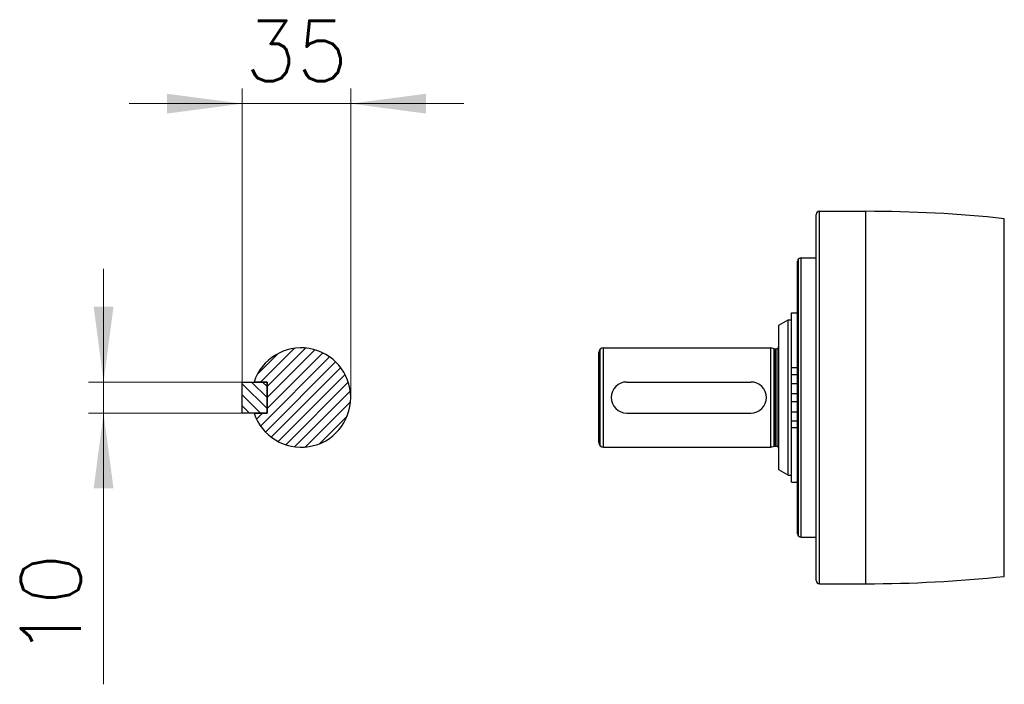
# Model space of a CAD drawing. Extents: x 0 to 1588, y 0 to 1123.
# Tile 9 of 35: x 558 to 638, y 238 to 292. Entities that reach past the tile are written whole.
import ezdxf
from ezdxf.enums import TextEntityAlignment as Align

# ---------------------------------------------------------------- set-up
doc = ezdxf.new("R2010")
doc.units = 0
doc.header["$LTSCALE"] = 18.91
doc.header["$MEASUREMENT"] = 0
doc.layers.add('13000_TOP', color=7, linetype='CONTINUOUS')
doc.layers.add('13100_TOP_DIM', color=7, linetype='CONTINUOUS')
doc.styles.get("Standard").update_dxf_attribs({"font": 'txt.shx'})

msp = doc.modelspace()

# ---------------------------------------------------------------- linework, layer by layer
at = {"layer": '13000_TOP', "color": 7, "linetype": 'CONTINUOUS', "lineweight": 25}
for p, q in [((622.740756, 246.583014), (622.740756, 276.501324)), ((622.994301, 276.754869), (626.797476, 276.754869)), ((622.994301, 246.329469), (622.994301, 276.754869)), ((626.797476, 246.329469), (626.797476, 276.754869)), ((638.11397, 246.932474), (638.11397, 276.151864)), ((621.498387, 272.951694), (622.740756, 272.951694)), ((621.498387, 250.132644), (621.498387, 272.951694)), ((621.219486, 250.411543), (621.219486, 272.672795)), ((621.301176, 250.214332), (621.301176, 272.870006)), ((620.712396, 268.470286), (621.219486, 268.470286)), ((620.712396, 263.995063), (620.712396, 268.470286)), ((619.672864, 267.441641), (620.433499, 267.880794)), ((619.672864, 255.642697), (619.672864, 267.441641)), ((620.433499, 267.880794), (620.712396, 267.880794)), ((620.433499, 255.203544), (620.433499, 267.880794)), ((604.967254, 257.865767), (604.967254, 265.218572)), ((605.078644, 257.596841), (605.078644, 265.487497)), ((605.347572, 265.598889), (619.039002, 265.598889)), ((605.347572, 257.485449), (605.347572, 265.598889)), ((619.297081, 265.529737), (619.039002, 265.598889)), ((619.039002, 257.485449), (619.039002, 265.598889)), ((619.297081, 257.554601), (619.297081, 265.529737)), ((619.323102, 257.559777), (619.323102, 265.524561)), ((619.349576, 265.522826), (619.470027, 265.522826)), ((619.349576, 257.561512), (619.349576, 265.522826)), ((619.470027, 257.561512), (619.470027, 265.522826)), ((619.613455, 257.502103), (619.613455, 265.582235)), ((620.712396, 263.995063), (621.219486, 263.995063)), ((620.712396, 263.436893), (620.712396, 263.995063)), ((620.712396, 263.436893), (621.219486, 263.436893)), ((620.712396, 262.700479), (620.712396, 263.436893)), ((575.809577, 260.274444), (575.809577, 262.809894)), ((575.809577, 262.809894), (576.773382, 262.809894)), ((577.837937, 262.809894), (576.773382, 262.809894)), ((576.773382, 262.809894), (577.837937, 262.809894)), ((577.837937, 260.274444), (577.837937, 262.809894)), ((577.837937, 262.809894), (577.837937, 260.274444)), ((607.249159, 262.809894), (617.390959, 262.809894)), ((620.712396, 262.700479), (621.219486, 262.700479)), ((620.712396, 261.8591), (620.712396, 262.700479)), ((620.712396, 261.8591), (621.219486, 261.8591)), ((620.725074, 261.225238), (620.725074, 261.8591)), ((620.712396, 261.225238), (621.219486, 261.225238)), ((620.712396, 254.614052), (620.712396, 261.225238)), ((577.837937, 260.274444), (575.809577, 260.274444)), ((576.773382, 260.274444), (577.837937, 260.274444)), ((607.249159, 260.274444), (617.390959, 260.274444)), ((620.712396, 260.383859), (621.219486, 260.383859)), ((620.712396, 259.647445), (621.219486, 259.647445)), ((620.712396, 259.089275), (621.219486, 259.089275)), ((605.347572, 257.485449), (619.039002, 257.485449)), ((619.039002, 257.485449), (619.297081, 257.554601)), ((619.349576, 257.561512), (619.470027, 257.561512)), ((620.433499, 255.203544), (619.672864, 255.642697)), ((620.433499, 255.203544), (620.712396, 255.203544)), ((620.712396, 254.614052), (621.219486, 254.614052)), ((621.498387, 250.132644), (622.740756, 250.132644)), ((622.994301, 246.329469), (626.797476, 246.329469))]:
    msp.add_line(p, q, dxfattribs=at)
for centre, radius, start, end in [((622.994302, 276.501324), 0.253545, 90.000159, 180), ((626.797477, 170.265969), 106.4889, 83.899703, 90), ((621.498386, 272.672795), 0.2789, 90, 135), ((621.498386, 272.672795), 0.278899, 135, 180), ((619.470027, 265.725662), 0.202836, 315, 0), ((580.626933, 261.542169), 4.05672, 198.209957, 161.790043), ((605.34757, 265.218572), 0.380318, 90, 180), ((619.349577, 265.725662), 0.202836, 255, 270), ((619.470027, 265.725662), 0.202836, 270, 315), ((607.249158, 261.542169), 1.267725, 90, 270), ((617.390958, 261.542169), 1.267725, 270, 90), ((605.34757, 257.865767), 0.380317, 180, 270), ((619.349577, 257.358677), 0.202836, 90, 105), ((619.470027, 257.358677), 0.202836, 45, 90), ((619.470027, 257.358677), 0.202836, 0, 45), ((621.498386, 250.411543), 0.278899, 180, 225), ((621.498386, 250.411543), 0.2789, 225, 270), ((622.994302, 246.583014), 0.253545, 180, 269.999841), ((626.797477, 352.818369), 106.4889, 270, 276.100297)]:
    msp.add_arc(centre, radius, start, end, dxfattribs=at)
at = {"layer": '13100_TOP_DIM', "color": 7, "linetype": 'CONTINUOUS', "lineweight": 13}
for p, q in [((575.809577, 262.809894), (575.809577, 286.783081)), ((584.683652, 286.783081), (584.683652, 261.542169)), ((566.575469, 285.551866), (593.917761, 285.551866)), ((564.475102, 238.112583), (564.475102, 272.044003)), ((577.037247, 263.428772), (578.739459, 265.130985)), ((577.305971, 259.215412), (582.953994, 264.863435)), ((577.314785, 262.809894), (580.063352, 265.558461)), ((577.837937, 262.436629), (580.982583, 265.581275)), ((577.837937, 261.540212), (581.739104, 265.441379)), ((577.837937, 260.643795), (582.388919, 265.194776)), ((577.710722, 258.723746), (583.444998, 264.458022)), ((578.186915, 258.303522), (583.865877, 263.982484)), ((578.734989, 257.955179), (584.21361, 263.4338)), ((563.243887, 262.809894), (575.809577, 262.809894)), ((575.809577, 262.666258), (577.837937, 260.637898)), ((576.562358, 262.809894), (577.837937, 261.534315)), ((577.458775, 262.809894), (577.837937, 262.430731)), ((579.364011, 257.687785), (584.481766, 262.805539)), ((575.809577, 261.769841), (577.304974, 260.274444)), ((580.094271, 257.521627), (584.648131, 262.075487)), ((575.809577, 260.873424), (576.408557, 260.274444)), ((580.970772, 257.501711), (584.667084, 261.198023)), ((575.809577, 260.274444), (563.243887, 260.274444)), ((576.973845, 259.779702), (577.468586, 260.274444)), ((582.146876, 257.781398), (584.386327, 260.020849))]:
    msp.add_line(p, q, dxfattribs=at)
for points in [[(569.653505, 284.741404), (575.809577, 285.551866), (569.653505, 286.362329), (575.809577, 285.551866)], [(590.839725, 286.362329), (584.683652, 285.551866), (590.839725, 284.741404), (584.683652, 285.551866)], [(563.664639, 268.965967), (564.475102, 262.809894), (565.285564, 268.965967), (564.475102, 262.809894)], [(565.285564, 254.118371), (564.475102, 260.274444), (563.664639, 254.118371), (564.475102, 260.274444)]]:
    msp.add_solid(points, dxfattribs=at)

# ---------------------------------------------------------------- texts
msp.add_text('35', height=4.924858, dxfattribs=at).set_placement((580.246615, 287.398688), align=Align.CENTER)
msp.add_text('10', height=4.924858, rotation=90, dxfattribs=at).set_placement((562.62828, 244.576459), align=Align.CENTER)

doc.saveas('drawing.dxf')
